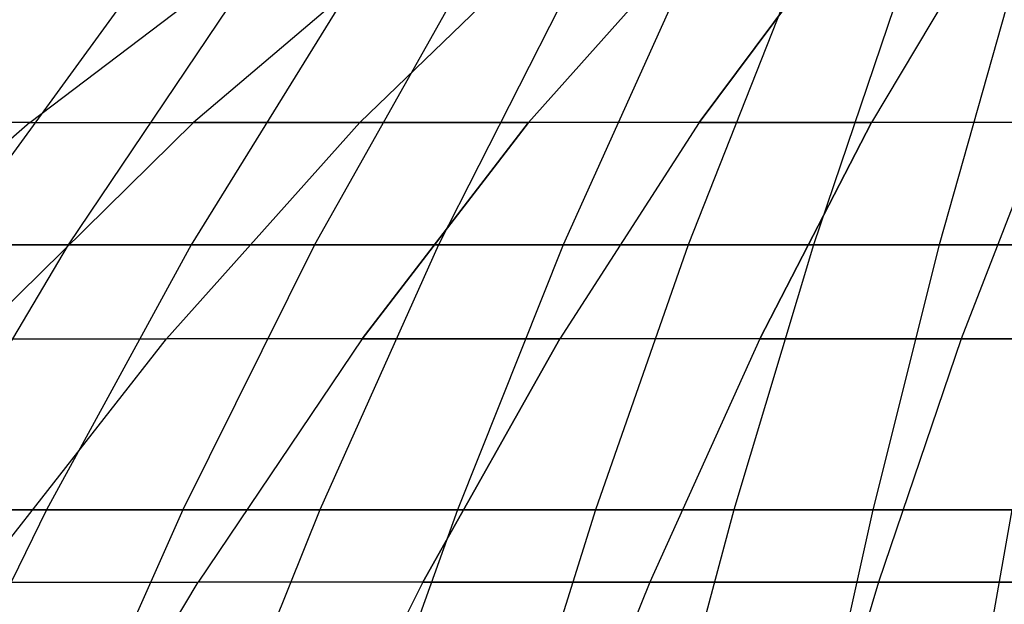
# Model space of a CAD drawing. Extents: x -125 to 125, y -143 to 0.
# Tile 175 of 241: x -5.7 to -2.08, y -28.41 to -26.26. Entities that reach past the tile are written whole.
import ezdxf

# ---------------------------------------------------------------- set-up
doc = ezdxf.new("R2010")
doc.units = 0
doc.header["$LTSCALE"] = 25.4
doc.layers.get('0').update_dxf_attribs({"linetype": 'CONTINUOUS'})

# ---------------------------------------------------------------- blocks, each defined once
blk = doc.blocks.new('NL2500026672_STL')
at = {"color": 0}
for p, q in [((-5.6677, -26.6347, 13.6831), (-4.7508, -25.9403, 11.4695)), ((-5.6677, -26.6347, 13.6831), (-4.7508, -25.9403, 11.4695)), ((-5.6677, -26.6347, -13.6831), (-4.7508, -25.9403, -11.4695)), ((-5.6677, -26.6347, -13.6831), (-4.7508, -25.9403, -11.4695)), ((-4.246, -25.9403, 11.6658), (-5.0655, -26.6347, 13.9173)), ((-4.246, -25.9403, -11.6658), (-5.0655, -26.6347, -13.9173)), ((-4.246, -25.9403, -11.6658), (-5.0655, -26.6347, -13.9173)), ((-4.246, -25.9403, 11.6658), (-5.0655, -26.6347, 13.9173)), ((-3.7331, -25.9403, 11.8399), (-4.4536, -26.6347, 14.1251)), ((-3.7331, -25.9403, -11.8399), (-4.4536, -26.6347, -14.1251)), ((-3.7331, -25.9403, -11.8399), (-4.4536, -26.6347, -14.1251)), ((-3.7331, -25.9403, 11.8399), (-4.4536, -26.6347, 14.1251)), ((-3.2131, -25.9403, 11.9914), (-3.8332, -26.6347, 14.3059)), ((-3.2131, -25.9403, 11.9914), (-3.8332, -26.6347, 14.3059)), ((-3.2131, -25.9403, -11.9914), (-3.8332, -26.6347, -14.3059)), ((-3.2131, -25.9403, -11.9914), (-3.8332, -26.6347, -14.3059)), ((-2.687, -25.9403, 12.1202), (-3.2056, -26.6347, 14.4595)), ((-2.687, -25.9403, 12.1202), (-3.2056, -26.6347, 14.4595)), ((-3.2056, -26.6347, -14.4595), (-2.687, -25.9403, -12.1202)), ((-3.2056, -26.6347, -14.4595), (-2.687, -25.9403, -12.1202)), ((-2.1557, -25.9403, 12.2259), (-2.5718, -26.6347, 14.5855)), ((-2.1557, -25.9403, 12.2259), (-2.5718, -26.6347, 14.5855)), ((-2.1557, -25.9403, -12.2259), (-2.5718, -26.6347, -14.5855)), ((-2.1557, -25.9403, -12.2259), (-2.5718, -26.6347, -14.5855)), ((-5.3374, -26.2094, 18.9824), (-5.9751, -27.0849, 21.2503)), ((-5.3374, -26.2094, 18.9824), (-5.9751, -27.0849, 21.2503)), ((-4.936, -26.2094, -19.0907), (-5.5257, -27.0849, -21.3716)), ((-4.936, -26.2094, -19.0907), (-5.5257, -27.0849, -21.3716)), ((-4.5324, -26.2094, 19.1905), (-5.0739, -27.0849, 21.4833)), ((-4.5324, -26.2094, 19.1905), (-5.0739, -27.0849, 21.4833)), ((-4.1268, -26.2094, -19.2818), (-4.6199, -27.0849, -21.5855)), ((-4.1268, -26.2094, -19.2818), (-4.6199, -27.0849, -21.5855)), ((-3.7194, -26.2094, 19.3645), (-4.1638, -27.0849, 21.6781)), ((-3.7194, -26.2094, 19.3645), (-4.1638, -27.0849, 21.6781)), ((-3.3103, -26.2094, -19.4386), (-3.7058, -27.0849, -21.7611)), ((-3.3103, -26.2094, -19.4386), (-3.7058, -27.0849, -21.7611)), ((-2.8997, -26.2094, 19.5041), (-3.2462, -27.0849, 21.8344)), ((-2.8997, -26.2094, 19.5041), (-3.2462, -27.0849, 21.8344)), ((-2.4879, -26.2094, -19.5609), (-2.7851, -27.0849, -21.898)), ((-2.4879, -26.2094, -19.5609), (-2.7851, -27.0849, -21.898)), ((-2.0749, -26.2094, 19.609), (-2.3228, -27.0849, 21.9518)), ((-2.0749, -26.2094, 19.609), (-2.3228, -27.0849, 21.9518)), ((-5.6677, -26.6347, 13.6831), (-6.5726, -27.4297, 15.8677)), ((-5.6677, -26.6347, 13.6831), (-6.5726, -27.4297, 15.8677)), ((-5.6677, -26.6347, -13.6831), (-6.5726, -27.4297, -15.8677)), ((-5.6677, -26.6347, -13.6831), (-6.5726, -27.4297, -15.8677)), ((-5.6677, -26.6347, 13.6831), (-6.2592, -26.6347, 13.4229)), ((-5.6677, -26.6347, 13.6831), (-6.2592, -26.6347, 13.4229)), ((-5.6677, -26.6347, -13.6831), (-6.2592, -26.6347, -13.4229)), ((-5.6677, -26.6347, -13.6831), (-6.2592, -26.6347, -13.4229)), ((-5.8742, -27.4297, 16.1393), (-5.0655, -26.6347, 13.9173)), ((-5.8742, -27.4297, 16.1393), (-5.0655, -26.6347, 13.9173)), ((-5.0655, -26.6347, -13.9173), (-5.8742, -27.4297, -16.1393)), ((-5.0655, -26.6347, -13.9173), (-5.8742, -27.4297, -16.1393)), ((-5.6677, -26.6347, 13.6831), (-5.0655, -26.6347, 13.9173)), ((-5.6677, -26.6347, 13.6831), (-5.0655, -26.6347, 13.9173)), ((-5.6677, -26.6347, -13.6831), (-5.0655, -26.6347, -13.9173)), ((-5.6677, -26.6347, -13.6831), (-5.0655, -26.6347, -13.9173)), ((-4.4536, -26.6347, 14.1251), (-5.1647, -27.4297, 16.3802)), ((-4.4536, -26.6347, -14.1251), (-5.1647, -27.4297, -16.3802)), ((-4.4536, -26.6347, 14.1251), (-5.1647, -27.4297, 16.3802)), ((-4.4536, -26.6347, -14.1251), (-5.1647, -27.4297, -16.3802)), ((-4.4536, -26.6347, 14.1251), (-5.0655, -26.6347, 13.9173)), ((-5.0655, -26.6347, -13.9173), (-4.4536, -26.6347, -14.1251)), ((-5.0655, -26.6347, -13.9173), (-4.4536, -26.6347, -14.1251)), ((-4.4536, -26.6347, 14.1251), (-5.0655, -26.6347, 13.9173)), ((-3.8332, -26.6347, 14.3059), (-4.4536, -26.6347, 14.1251)), ((-4.4536, -26.6347, -14.1251), (-3.8332, -26.6347, -14.3059)), ((-3.8332, -26.6347, 14.3059), (-4.4536, -26.6347, 14.1251)), ((-4.4536, -26.6347, -14.1251), (-3.8332, -26.6347, -14.3059)), ((-3.8332, -26.6347, 14.3059), (-4.4452, -27.4297, 16.5899)), ((-3.8332, -26.6347, 14.3059), (-4.4452, -27.4297, 16.5899)), ((-4.4452, -27.4297, -16.5899), (-3.8332, -26.6347, -14.3059)), ((-4.4452, -27.4297, -16.5899), (-3.8332, -26.6347, -14.3059)), ((-3.2056, -26.6347, 14.4595), (-3.8332, -26.6347, 14.3059)), ((-3.2056, -26.6347, 14.4595), (-3.8332, -26.6347, 14.3059)), ((-3.2056, -26.6347, -14.4595), (-3.8332, -26.6347, -14.3059)), ((-3.2056, -26.6347, -14.4595), (-3.8332, -26.6347, -14.3059)), ((-3.2056, -26.6347, 14.4595), (-3.7174, -27.4297, 16.768)), ((-3.2056, -26.6347, 14.4595), (-3.7174, -27.4297, 16.768)), ((-3.2056, -26.6347, -14.4595), (-3.7174, -27.4297, -16.768)), ((-3.2056, -26.6347, -14.4595), (-3.7174, -27.4297, -16.768)), ((-2.5718, -26.6347, 14.5855), (-3.2056, -26.6347, 14.4595)), ((-2.5718, -26.6347, 14.5855), (-3.2056, -26.6347, 14.4595)), ((-3.2056, -26.6347, -14.4595), (-2.5718, -26.6347, -14.5855)), ((-3.2056, -26.6347, -14.4595), (-2.5718, -26.6347, -14.5855)), ((-2.5718, -26.6347, 14.5855), (-2.9824, -27.4297, 16.9142)), ((-2.5718, -26.6347, 14.5855), (-2.9824, -27.4297, 16.9142)), ((-2.9824, -27.4297, -16.9142), (-2.5718, -26.6347, -14.5855)), ((-2.9824, -27.4297, -16.9142), (-2.5718, -26.6347, -14.5855)), ((-1.9332, -26.6347, 14.6838), (-2.5718, -26.6347, 14.5855)), ((-1.9332, -26.6347, 14.6838), (-2.5718, -26.6347, 14.5855)), ((-1.9332, -26.6347, -14.6838), (-2.5718, -26.6347, -14.5855)), ((-1.9332, -26.6347, -14.6838), (-2.5718, -26.6347, -14.5855)), ((-1.9332, -26.6347, 14.6838), (-2.2418, -27.4297, 17.0282)), ((-1.9332, -26.6347, 14.6838), (-2.2418, -27.4297, 17.0282)), ((-1.9332, -26.6347, -14.6838), (-2.2418, -27.4297, -17.0282)), ((-1.9332, -26.6347, -14.6838), (-2.2418, -27.4297, -17.0282)), ((-5.5257, -27.0849, -21.3716), (-6.4218, -27.0849, -21.1196)), ((-5.5257, -27.0849, -21.3716), (-6.4218, -27.0849, -21.1196)), ((-5.5257, -27.0849, -21.3716), (-6.1058, -28.0583, -23.615)), ((-5.5257, -27.0849, -21.3716), (-6.1058, -28.0583, -23.615)), ((-5.9751, -27.0849, 21.2503), (-5.0739, -27.0849, 21.4833)), ((-5.9751, -27.0849, 21.2503), (-5.0739, -27.0849, 21.4833)), ((-5.0739, -27.0849, 21.4833), (-5.6065, -28.0583, 23.7384)), ((-5.0739, -27.0849, 21.4833), (-5.6065, -28.0583, 23.7384)), ((-4.6199, -27.0849, -21.5855), (-5.5257, -27.0849, -21.3716)), ((-4.6199, -27.0849, -21.5855), (-5.5257, -27.0849, -21.3716)), ((-4.6199, -27.0849, -21.5855), (-5.1048, -28.0583, -23.8514)), ((-4.6199, -27.0849, -21.5855), (-5.1048, -28.0583, -23.8514)), ((-5.0739, -27.0849, 21.4833), (-4.1638, -27.0849, 21.6781)), ((-5.0739, -27.0849, 21.4833), (-4.1638, -27.0849, 21.6781)), ((-3.7058, -27.0849, -21.7611), (-4.6199, -27.0849, -21.5855)), ((-3.7058, -27.0849, -21.7611), (-4.6199, -27.0849, -21.5855)), ((-4.1638, -27.0849, 21.6781), (-4.6008, -28.0583, 23.9537)), ((-4.1638, -27.0849, 21.6781), (-4.6008, -28.0583, 23.9537)), ((-4.1638, -27.0849, 21.6781), (-3.2462, -27.0849, 21.8344)), ((-4.1638, -27.0849, 21.6781), (-3.2462, -27.0849, 21.8344)), ((-3.7058, -27.0849, -21.7611), (-4.0948, -28.0583, -24.0454)), ((-3.7058, -27.0849, -21.7611), (-4.0948, -28.0583, -24.0454)), ((-2.7851, -27.0849, -21.898), (-3.7058, -27.0849, -21.7611)), ((-2.7851, -27.0849, -21.898), (-3.7058, -27.0849, -21.7611)), ((-3.2462, -27.0849, 21.8344), (-3.5869, -28.0583, 24.1263)), ((-3.2462, -27.0849, 21.8344), (-3.5869, -28.0583, 24.1263)), ((-3.2462, -27.0849, 21.8344), (-2.3228, -27.0849, 21.9518)), ((-3.2462, -27.0849, 21.8344), (-2.3228, -27.0849, 21.9518)), ((-2.7851, -27.0849, -21.898), (-3.0775, -28.0583, -24.1966)), ((-2.7851, -27.0849, -21.898), (-3.0775, -28.0583, -24.1966)), ((-1.8595, -27.0849, -21.9959), (-2.7851, -27.0849, -21.898)), ((-1.8595, -27.0849, -21.9959), (-2.7851, -27.0849, -21.898)), ((-2.3228, -27.0849, 21.9518), (-2.5667, -28.0583, 24.2561)), ((-2.3228, -27.0849, 21.9518), (-2.5667, -28.0583, 24.2561)), ((-2.3228, -27.0849, 21.9518), (-1.3954, -27.0849, 22.0302)), ((-2.3228, -27.0849, 21.9518), (-1.3954, -27.0849, 22.0302)), ((-5.8742, -27.4297, 16.1393), (-5.1647, -27.4297, 16.3802)), ((-5.8742, -27.4297, 16.1393), (-5.1647, -27.4297, 16.3802)), ((-5.8742, -27.4297, -16.1393), (-5.1647, -27.4297, -16.3802)), ((-5.8742, -27.4297, -16.1393), (-5.1647, -27.4297, -16.3802)), ((-5.865, -28.3239, 18.6013), (-5.1647, -27.4297, 16.3802)), ((-5.865, -28.3239, 18.6013), (-5.1647, -27.4297, 16.3802)), ((-5.865, -28.3239, -18.6013), (-5.1647, -27.4297, -16.3802)), ((-5.865, -28.3239, -18.6013), (-5.1647, -27.4297, -16.3802)), ((-4.4452, -27.4297, 16.5899), (-5.1647, -27.4297, 16.3802)), ((-4.4452, -27.4297, 16.5899), (-5.1647, -27.4297, 16.3802)), ((-4.4452, -27.4297, -16.5899), (-5.1647, -27.4297, -16.3802)), ((-4.4452, -27.4297, -16.5899), (-5.1647, -27.4297, -16.3802)), ((-4.4452, -27.4297, 16.5899), (-5.048, -28.3239, 18.8394)), ((-4.4452, -27.4297, -16.5899), (-5.048, -28.3239, -18.8394)), ((-4.4452, -27.4297, 16.5899), (-5.048, -28.3239, 18.8394)), ((-4.4452, -27.4297, -16.5899), (-5.048, -28.3239, -18.8394)), ((-3.7174, -27.4297, 16.768), (-4.4452, -27.4297, 16.5899)), ((-4.4452, -27.4297, -16.5899), (-3.7174, -27.4297, -16.768)), ((-3.7174, -27.4297, 16.768), (-4.4452, -27.4297, 16.5899)), ((-4.4452, -27.4297, -16.5899), (-3.7174, -27.4297, -16.768)), ((-3.7174, -27.4297, 16.768), (-4.2214, -28.3239, 19.0416)), ((-4.2214, -28.3239, -19.0416), (-3.7174, -27.4297, -16.768)), ((-4.2214, -28.3239, -19.0416), (-3.7174, -27.4297, -16.768)), ((-3.7174, -27.4297, 16.768), (-4.2214, -28.3239, 19.0416)), ((-2.9824, -27.4297, 16.9142), (-3.7174, -27.4297, 16.768)), ((-2.9824, -27.4297, 16.9142), (-3.7174, -27.4297, 16.768)), ((-2.9824, -27.4297, -16.9142), (-3.7174, -27.4297, -16.768)), ((-2.9824, -27.4297, -16.9142), (-3.7174, -27.4297, -16.768)), ((-2.9824, -27.4297, 16.9142), (-3.3868, -28.3239, 19.2076)), ((-2.9824, -27.4297, 16.9142), (-3.3868, -28.3239, 19.2076)), ((-2.9824, -27.4297, -16.9142), (-3.3868, -28.3239, -19.2076)), ((-2.9824, -27.4297, -16.9142), (-3.3868, -28.3239, -19.2076)), ((-2.2418, -27.4297, 17.0282), (-2.9824, -27.4297, 16.9142)), ((-2.2418, -27.4297, 17.0282), (-2.9824, -27.4297, 16.9142)), ((-2.9824, -27.4297, -16.9142), (-2.2418, -27.4297, -17.0282)), ((-2.9824, -27.4297, -16.9142), (-2.2418, -27.4297, -17.0282)), ((-2.2418, -27.4297, 17.0282), (-2.5458, -28.3239, 19.3371)), ((-2.2418, -27.4297, 17.0282), (-2.5458, -28.3239, 19.3371)), ((-2.2418, -27.4297, -17.0282), (-2.5458, -28.3239, -19.3371)), ((-2.2418, -27.4297, -17.0282), (-2.5458, -28.3239, -19.3371)), ((-1.4969, -27.4297, 17.1097), (-2.2418, -27.4297, 17.0282)), ((-1.4969, -27.4297, 17.1097), (-2.2418, -27.4297, 17.0282)), ((-2.2418, -27.4297, -17.0282), (-1.4969, -27.4297, -17.1097)), ((-2.2418, -27.4297, -17.0282), (-1.4969, -27.4297, -17.1097)), ((-6.6023, -28.0583, 23.481), (-5.6065, -28.0583, 23.7384)), ((-6.6023, -28.0583, 23.481), (-5.6065, -28.0583, 23.7384)), ((-5.6065, -28.0583, 23.7384), (-6.1293, -29.1279, 25.9519)), ((-5.6065, -28.0583, 23.7384), (-6.1293, -29.1279, 25.9519)), ((-5.1048, -28.0583, -23.8514), (-6.1058, -28.0583, -23.615)), ((-5.1048, -28.0583, -23.8514), (-6.1058, -28.0583, -23.615)), ((-5.6065, -28.0583, 23.7384), (-4.6008, -28.0583, 23.9537)), ((-5.6065, -28.0583, 23.7384), (-4.6008, -28.0583, 23.9537)), ((-5.1048, -28.0583, -23.8514), (-5.5808, -29.1279, -26.0753)), ((-5.1048, -28.0583, -23.8514), (-5.5808, -29.1279, -26.0753)), ((-4.0948, -28.0583, -24.0454), (-5.1048, -28.0583, -23.8514)), ((-4.0948, -28.0583, -24.0454), (-5.1048, -28.0583, -23.8514)), ((-4.6008, -28.0583, 23.9537), (-5.0298, -29.1279, 26.1872)), ((-4.6008, -28.0583, 23.9537), (-5.0298, -29.1279, 26.1872)), ((-4.6008, -28.0583, 23.9537), (-3.5869, -28.0583, 24.1263)), ((-4.6008, -28.0583, 23.9537), (-3.5869, -28.0583, 24.1263)), ((-4.0948, -28.0583, -24.0454), (-4.4766, -29.1279, -26.2874)), ((-4.0948, -28.0583, -24.0454), (-4.4766, -29.1279, -26.2874)), ((-3.0775, -28.0583, -24.1966), (-4.0948, -28.0583, -24.0454)), ((-3.0775, -28.0583, -24.1966), (-4.0948, -28.0583, -24.0454)), ((-3.5869, -28.0583, 24.1263), (-3.9214, -29.1279, 26.376)), ((-3.5869, -28.0583, 24.1263), (-3.9214, -29.1279, 26.376)), ((-3.5869, -28.0583, 24.1263), (-2.5667, -28.0583, 24.2561)), ((-3.5869, -28.0583, 24.1263), (-2.5667, -28.0583, 24.2561)), ((-3.0775, -28.0583, -24.1966), (-3.3644, -29.1279, -26.4528)), ((-3.0775, -28.0583, -24.1966), (-3.3644, -29.1279, -26.4528)), ((-2.0547, -28.0583, -24.3048), (-3.0775, -28.0583, -24.1966)), ((-2.0547, -28.0583, -24.3048), (-3.0775, -28.0583, -24.1966)), ((-2.5667, -28.0583, 24.2561), (-2.806, -29.1279, 26.5178)), ((-2.5667, -28.0583, 24.2561), (-2.806, -29.1279, 26.5178)), ((-2.5667, -28.0583, 24.2561), (-1.5418, -28.0583, 24.3427)), ((-2.5667, -28.0583, 24.2561), (-1.5418, -28.0583, 24.3427)), ((-2.0547, -28.0583, -24.3048), (-2.2463, -29.1279, -26.5711)), ((-2.0547, -28.0583, -24.3048), (-2.2463, -29.1279, -26.5711)), ((-5.865, -28.3239, 18.6013), (-5.048, -28.3239, 18.8394)), ((-5.865, -28.3239, 18.6013), (-5.048, -28.3239, 18.8394)), ((-5.865, -28.3239, -18.6013), (-5.048, -28.3239, -18.8394)), ((-5.865, -28.3239, -18.6013), (-5.048, -28.3239, -18.8394)), ((-5.6404, -29.3158, 21.0504), (-5.048, -28.3239, 18.8394)), ((-5.6404, -29.3158, 21.0504), (-5.048, -28.3239, 18.8394)), ((-5.6404, -29.3158, -21.0504), (-5.048, -28.3239, -18.8394)), ((-5.6404, -29.3158, -21.0504), (-5.048, -28.3239, -18.8394)), ((-4.2214, -28.3239, 19.0416), (-5.048, -28.3239, 18.8394)), ((-4.2214, -28.3239, -19.0416), (-5.048, -28.3239, -18.8394)), ((-4.2214, -28.3239, -19.0416), (-5.048, -28.3239, -18.8394)), ((-4.2214, -28.3239, 19.0416), (-5.048, -28.3239, 18.8394)), ((-4.2214, -28.3239, 19.0416), (-4.7169, -29.3158, 21.2763)), ((-4.2214, -28.3239, -19.0416), (-4.7169, -29.3158, -21.2763)), ((-4.2214, -28.3239, -19.0416), (-4.7169, -29.3158, -21.2763)), ((-4.2214, -28.3239, 19.0416), (-4.7169, -29.3158, 21.2763)), ((-3.3868, -28.3239, 19.2076), (-4.2214, -28.3239, 19.0416)), ((-4.2214, -28.3239, -19.0416), (-3.3868, -28.3239, -19.2076)), ((-4.2214, -28.3239, -19.0416), (-3.3868, -28.3239, -19.2076)), ((-3.3868, -28.3239, 19.2076), (-4.2214, -28.3239, 19.0416)), ((-3.3868, -28.3239, 19.2076), (-3.7843, -29.3158, 21.4618)), ((-3.3868, -28.3239, -19.2076), (-3.7843, -29.3158, -21.4618)), ((-3.3868, -28.3239, -19.2076), (-3.7843, -29.3158, -21.4618)), ((-3.3868, -28.3239, 19.2076), (-3.7843, -29.3158, 21.4618)), ((-2.5458, -28.3239, 19.3371), (-3.3868, -28.3239, 19.2076)), ((-2.5458, -28.3239, 19.3371), (-3.3868, -28.3239, 19.2076)), ((-3.3868, -28.3239, -19.2076), (-2.5458, -28.3239, -19.3371)), ((-3.3868, -28.3239, -19.2076), (-2.5458, -28.3239, -19.3371)), ((-2.5458, -28.3239, 19.3371), (-2.8445, -29.3158, 21.6065)), ((-2.5458, -28.3239, 19.3371), (-2.8445, -29.3158, 21.6065)), ((-2.5458, -28.3239, -19.3371), (-2.8445, -29.3158, -21.6065)), ((-2.5458, -28.3239, -19.3371), (-2.8445, -29.3158, -21.6065)), ((-1.6999, -28.3239, 19.4297), (-2.5458, -28.3239, 19.3371)), ((-1.6999, -28.3239, 19.4297), (-2.5458, -28.3239, 19.3371)), ((-2.5458, -28.3239, -19.3371), (-1.6999, -28.3239, -19.4297)), ((-2.5458, -28.3239, -19.3371), (-1.6999, -28.3239, -19.4297))]:
    blk.add_line(p, q, dxfattribs=at)

msp = doc.modelspace()

# ---------------------------------------------------------------- block references
at = {"color": 253}
msp.add_blockref('NL2500026672_STL', (0, 0), dxfattribs=at)

doc.saveas('drawing.dxf')
